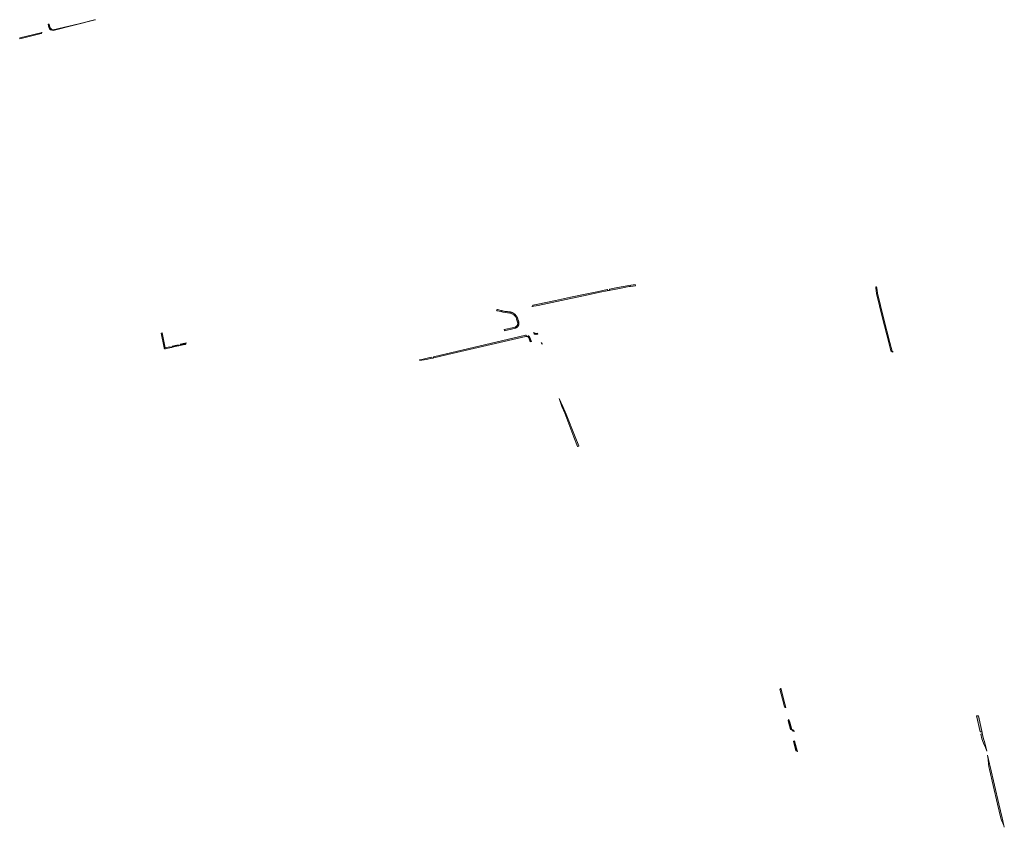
# Model space of a CAD drawing. Extents: x 98391 to 109703, y 464044 to 471306.
# Tile 2 of 31: x 103216 to 104050, y 464044 to 464728. Entities that reach past the tile are written whole.
import ezdxf

# ---------------------------------------------------------------- set-up
doc = ezdxf.new("R2010")
doc.units = 0
doc.layers.add('002 JA', color=3, linetype='Continuous', lineweight=20, true_color=0x00ff00)

msp = doc.modelspace()

# ---------------------------------------------------------------- hatches: boundary and pattern name
at = {"layer": '002 JA', "true_color": 0x00ff00}
for points in [[(103279.68, 464727.4), (103279.8, 464727.51), (103280.09, 464727.64), (103280.09, 464727.64), (103279.18, 464727.4), (103279.18, 464727.4), (103267.13, 464724.35), (103257.48, 464722.15), (103244.05, 464719.09), (103244.04, 464719.09), (103243.49, 464718.95), (103243.86, 464718.69), (103244.13, 464718.42), (103244.13, 464718.41), (103279.68, 464727.4)], [(103242.7, 464718.76), (103243.49, 464718.95), (103242.93, 464719.34), (103242.01, 464720.45), (103241.39, 464721.46), (103240.83, 464723.98), (103239.85, 464723.78), (103240.45, 464721.08), (103241.19, 464719.86), (103242.03, 464719.05), (103242.7, 464718.76)], [(103216.05, 464711.31), (103216.05, 464711.31), (103234.13, 464715.88), (103234.19, 464716.22), (103234.36, 464716.53), (103234.64, 464716.75), (103234.76, 464716.82), (103215.83, 464712.29), (103216.05, 464711.31)], [(103733.41, 464501.83), (103737.36, 464502.36), (103737.14, 464503.22), (103737.13, 464503.34), (103731.85, 464502.63), (103722.31, 464500.82), (103715.57, 464499.46), (103715.57, 464499.3), (103715.53, 464498.95), (103715.36, 464498.64), (103715.1, 464498.41), (103714.77, 464498.28), (103714.77, 464498.28), (103722.5, 464499.84), (103732.01, 464501.64), (103732.73, 464501.74), (103733.34, 464501.86), (103733.41, 464501.83)], [(103955.53, 464446.28), (103955.56, 464446.27), (103955.59, 464446.26), (103955.63, 464446.24), (103955.49, 464446.35), (103955.36, 464446.47), (103955.24, 464446.6), (103955.14, 464446.74), (103955.05, 464446.89), (103954.97, 464447.05), (103953.02, 464454.43), (103947.63, 464475.2), (103942.5, 464495.94), (103942.33, 464498.75), (103942.06, 464499.79), (103941.95, 464500.35), (103941.86, 464500.92), (103941.77, 464501.49), (103941.69, 464501.43), (103941.36, 464501.32), (103941.21, 464501.3), (103941.2, 464500.69), (103941.51, 464495.78), (103946.66, 464474.95), (103952.06, 464454.18), (103953.92, 464447.11), (103954.13, 464447.01), (103954.58, 464446.73), (103955.04, 464446.49), (103955.53, 464446.28)], [(103714.77, 464498.28), (103714.43, 464498.27), (103714.1, 464498.38), (103713.83, 464498.59), (103713.65, 464498.88), (103713.61, 464499.06), (103706.06, 464497.55), (103694.71, 464495.16), (103682.37, 464492.6), (103669.8, 464489.92), (103654.87, 464486.71), (103650.43, 464485.84), (103650.46, 464485.61), (103650.38, 464485.26), (103650.18, 464484.96), (103649.89, 464484.75), (103649.78, 464484.69), (103655.06, 464485.73), (103655.08, 464485.73), (103682.57, 464491.63), (103694.91, 464494.19), (103694.91, 464494.19), (103706.27, 464496.57), (103714.77, 464498.28), (103714.77, 464498.28)], [(103626.49, 464464.25), (103634.65, 464466.15), (103635.52, 464466.36), (103635.6, 464466.38), (103635.67, 464466.4), (103635.74, 464466.42), (103635.81, 464466.44), (103635.88, 464466.47), (103635.95, 464466.49), (103636.02, 464466.52), (103636.09, 464466.55), (103636.16, 464466.57), (103636.23, 464466.6), (103636.3, 464466.63), (103636.37, 464466.67), (103636.43, 464466.7), (103636.5, 464466.73), (103636.57, 464466.77), (103636.63, 464466.81), (103636.69, 464466.84), (103636.76, 464466.88), (103636.82, 464466.92), (103636.88, 464466.96), (103636.95, 464467), (103637.01, 464467.05), (103637.07, 464467.09), (103637.13, 464467.14), (103637.19, 464467.18), (103637.24, 464467.23), (103637.3, 464467.28), (103637.36, 464467.33), (103637.41, 464467.38), (103637.47, 464467.43), (103637.52, 464467.48), (103637.57, 464467.54), (103637.62, 464467.59), (103637.67, 464467.64), (103637.72, 464467.7), (103637.77, 464467.76), (103637.82, 464467.81), (103637.87, 464467.87), (103637.91, 464467.93), (103637.96, 464467.99), (103638, 464468.05), (103638.04, 464468.11), (103638.09, 464468.18), (103638.13, 464468.24), (103638.16, 464468.3), (103638.2, 464468.37), (103638.24, 464468.43), (103638.28, 464468.5), (103638.31, 464468.56), (103638.34, 464468.63), (103638.38, 464468.7), (103638.41, 464468.76), (103638.44, 464468.83), (103638.47, 464468.9), (103638.49, 464468.97), (103638.52, 464469.04), (103638.55, 464469.11), (103638.57, 464469.18), (103638.59, 464469.25), (103638.61, 464469.32), (103638.63, 464469.4), (103638.65, 464469.47), (103638.67, 464469.54), (103638.69, 464469.61), (103638.7, 464469.69), (103638.72, 464469.76), (103638.73, 464469.83), (103638.74, 464469.91), (103638.75, 464469.98), (103638.76, 464470.06), (103638.77, 464470.13), (103638.77, 464470.2), (103638.78, 464470.28), (103638.78, 464470.35), (103638.78, 464470.43), (103638.79, 464470.5), (103638.78, 464470.58), (103638.78, 464470.65), (103638.78, 464470.73), (103638.78, 464470.8), (103638.77, 464470.88), (103638.76, 464470.95), (103638.76, 464471.03), (103638.75, 464471.1), (103638.74, 464471.17), (103638.72, 464471.25), (103638.71, 464471.32), (103638.7, 464471.39), (103638.68, 464471.47), (103638.66, 464471.54), (103638.64, 464471.61), (103638.62, 464471.68), (103638.6, 464471.76), (103638.58, 464471.83), (103638.56, 464471.9), (103638.53, 464471.97), (103638.51, 464472.04), (103638.48, 464472.11), (103638.45, 464472.18), (103638.42, 464472.25), (103638.39, 464472.31), (103638.36, 464472.38), (103638.33, 464472.45), (103638.29, 464472.52), (103637.94, 464473.52), (103637.91, 464473.66), (103637.88, 464473.8), (103637.85, 464473.95), (103637.81, 464474.09), (103637.77, 464474.23), (103637.73, 464474.37), (103637.68, 464474.51), (103637.64, 464474.65), (103637.59, 464474.79), (103637.54, 464474.93), (103637.48, 464475.06), (103637.43, 464475.2), (103637.37, 464475.33), (103637.31, 464475.47), (103637.25, 464475.6), (103637.18, 464475.73), (103637.11, 464475.86), (103637.04, 464475.99), (103636.97, 464476.12), (103636.9, 464476.24), (103636.82, 464476.37), (103636.74, 464476.49), (103636.66, 464476.61), (103636.58, 464476.74), (103636.49, 464476.85), (103636.41, 464476.97), (103636.32, 464477.09), (103636.23, 464477.2), (103636.13, 464477.32), (103636.04, 464477.43), (103635.94, 464477.54), (103635.84, 464477.65), (103635.74, 464477.75), (103635.64, 464477.86), (103635.53, 464477.96), (103635.43, 464478.06), (103635.32, 464478.16), (103635.21, 464478.26), (103635.1, 464478.35), (103634.98, 464478.45), (103634.87, 464478.54), (103634.75, 464478.63), (103634.63, 464478.72), (103634.52, 464478.8), (103634.39, 464478.88), (103634.27, 464478.97), (103634.15, 464479.04), (103634.02, 464479.12), (103633.9, 464479.2), (103633.77, 464479.27), (103633.64, 464479.34), (103633.51, 464479.41), (103633.38, 464479.47), (103633.25, 464479.54), (103633.11, 464479.6), (103632.98, 464479.65), (103632.84, 464479.71), (103632.71, 464479.76), (103632.57, 464479.82), (103632.43, 464479.87), (103632.29, 464479.91), (103632.15, 464479.96), (103632.01, 464480), (103631.87, 464480.04), (103631.73, 464480.07), (103631.59, 464480.11), (103631.44, 464480.14), (103631.3, 464480.17), (103631.15, 464480.2), (103631.01, 464480.22), (103630.86, 464480.24), (103630.72, 464480.26), (103630.57, 464480.28), (103630.43, 464480.29), (103629.04, 464480.42), (103628.49, 464480.47), (103627.93, 464480.53), (103627.38, 464480.6), (103626.83, 464480.68), (103626.28, 464480.77), (103625.74, 464480.87), (103625.19, 464480.98), (103624.65, 464481.1), (103624.11, 464481.23), (103623.57, 464481.37), (103620.63, 464482.13), (103620.63, 464482.1), (103619.72, 464481.76), (103619.78, 464481.6), (103620.04, 464481.32), (103620.38, 464481.16), (103623.32, 464480.4), (103625.17, 464479.96), (103627.06, 464479.64), (103628.96, 464479.42), (103630.34, 464479.3), (103630.34, 464479.3), (103630.97, 464479.21), (103631.59, 464479.08), (103632.2, 464478.89), (103632.79, 464478.64), (103633.36, 464478.35), (103633.9, 464478.01), (103634.41, 464477.63), (103634.88, 464477.2), (103635.32, 464476.73), (103635.71, 464476.23), (103636.06, 464475.7), (103636.36, 464475.14), (103636.61, 464474.55), (103636.81, 464473.95), (103636.96, 464473.33), (103637, 464473.18), (103637.35, 464472.18), (103637.41, 464472.05), (103637.53, 464471.79), (103637.63, 464471.53), (103637.7, 464471.25), (103637.75, 464470.98), (103637.78, 464470.69), (103637.78, 464470.41), (103637.76, 464470.13), (103637.72, 464469.85), (103637.65, 464469.57), (103637.55, 464469.31), (103637.44, 464469.05), (103637.3, 464468.8), (103637.14, 464468.56), (103636.96, 464468.34), (103636.76, 464468.14), (103636.55, 464467.95), (103636.32, 464467.79), (103636.08, 464467.64), (103635.82, 464467.52), (103635.56, 464467.41), (103635.29, 464467.33), (103634.42, 464467.12), (103626.2, 464465.21), (103626.49, 464464.25)], [(103336.63, 464462.34), (103335.65, 464462.11), (103338.21, 464449.7), (103338.33, 464449.41), (103338.53, 464449.16), (103338.79, 464448.99), (103339.1, 464448.91), (103339.42, 464448.93), (103344.14, 464450.01), (103344.14, 464450.01), (103343.83, 464449.99), (103343.52, 464450.07), (103343.26, 464450.23), (103343.06, 464450.48), (103342.94, 464450.76), (103339.19, 464449.91), (103336.63, 464462.34)], [(103644.52, 464459.45), (103644.71, 464459.49), (103644.9, 464459.51), (103645.09, 464459.51), (103645.28, 464459.49), (103645.47, 464459.46), (103645.65, 464459.41), (103645.65, 464459.41), (103645.65, 464459.41), (103645.65, 464459.41), (103645.4, 464459.53), (103645.19, 464459.71), (103645.04, 464459.94), (103644.78, 464460.5), (103644.74, 464460.5), (103644.68, 464460.49), (103644.63, 464460.49), (103644.57, 464460.48), (103644.52, 464460.47), (103644.46, 464460.46), (103644.41, 464460.45), (103644.35, 464460.44), (103644.3, 464460.43), (103566.28, 464442.25), (103566.3, 464441.94), (103566.23, 464441.63), (103566.06, 464441.37), (103565.82, 464441.16), (103565.53, 464441.05), (103567.84, 464441.58), (103570.41, 464442.22), (103578.47, 464444.06), (103644.52, 464459.45)], [(103649.36, 464455.1), (103649.36, 464455.11), (103647.93, 464458.56), (103647.9, 464458.61), (103647.88, 464458.67), (103647.86, 464458.72), (103647.83, 464458.77), (103647.81, 464458.81), (103647.78, 464458.86), (103647.76, 464458.91), (103647.73, 464458.96), (103647.7, 464459.01), (103647.67, 464459.05), (103647.64, 464459.1), (103647.61, 464459.15), (103647.58, 464459.19), (103647.55, 464459.24), (103647.51, 464459.28), (103647.48, 464459.32), (103647.44, 464459.37), (103647.41, 464459.41), (103647.37, 464459.45), (103647.33, 464459.49), (103647.3, 464459.53), (103647.26, 464459.57), (103647.22, 464459.61), (103647.18, 464459.65), (103647.14, 464459.69), (103647.1, 464459.72), (103647.06, 464459.76), (103647.01, 464459.8), (103646.97, 464459.83), (103646.93, 464459.86), (103646.88, 464459.9), (103646.84, 464459.93), (103646.83, 464459.93), (103646.7, 464459.71), (103646.4, 464459.48), (103646.03, 464459.37), (103645.65, 464459.41), (103645.65, 464459.41), (103645.65, 464459.41), (103645.65, 464459.41), (103645.83, 464459.35), (103646, 464459.27), (103646.16, 464459.18), (103646.32, 464459.07), (103646.46, 464458.95), (103646.6, 464458.81), (103646.72, 464458.67), (103646.83, 464458.52), (103646.92, 464458.35), (103647, 464458.18), (103647, 464458.18), (103648.38, 464454.86), (103649.36, 464455.1)], [(103654.36, 464462.24), (103653.37, 464462.04), (103651.14, 464462.66), (103651.6, 464461.5), (103651.67, 464461.48), (103651.78, 464461.45), (103652.1, 464461.36), (103653, 464461.11), (103653.34, 464461.01), (103654.7, 464461.28), (103654.36, 464462.24)], [(103344.89, 464451.21), (103344.89, 464451.21), (103344.9, 464450.82), (103344.76, 464450.45), (103344.5, 464450.17), (103344.14, 464450.01), (103344.14, 464450.01), (103351.15, 464451.61), (103351.15, 464451.61), (103350.76, 464451.6), (103350.39, 464451.74), (103350.11, 464452.01), (103349.95, 464452.36), (103349.95, 464452.36), (103344.89, 464451.21)], [(103355.74, 464453.69), (103351.9, 464452.81), (103351.92, 464452.5), (103351.84, 464452.19), (103351.68, 464451.93), (103351.44, 464451.73), (103351.15, 464451.61), (103351.15, 464451.61), (103355.96, 464452.71), (103356.25, 464452.83), (103356.49, 464453.03), (103356.66, 464453.29), (103356.73, 464453.6), (103356.71, 464453.91), (103355.74, 464453.69)], [(103658.02, 464452.98), (103658.54, 464453.08), (103658.17, 464454.06), (103657.7, 464453.96), (103658.02, 464452.98)], [(103564.33, 464441.79), (103555.23, 464439.67), (103554.61, 464439.53), (103554.74, 464438.96), (103560.06, 464439.77), (103560.14, 464439.79), (103565.53, 464441.05), (103565.15, 464441.03), (103564.78, 464441.17), (103564.5, 464441.44), (103564.33, 464441.79), (103564.33, 464441.79)], [(103675.14, 464400.08), (103677.49, 464394.35), (103685.35, 464374.17), (103688.48, 464366.34), (103688.5, 464366.29), (103689.53, 464366.38), (103689.41, 464366.7), (103689.4, 464366.71), (103686.28, 464374.54), (103678.89, 464393.51), (103675.82, 464400.19), (103672.94, 464406.87), (103675.14, 464400.08)], [(103863.73, 464145.43), (103863.92, 464145.48), (103864.27, 464145.44), (103864.58, 464145.29), (103864.86, 464145.08), (103864, 464148.3), (103860.59, 464161.59), (103860.49, 464161.32), (103860.32, 464161), (103860.04, 464160.76), (103859.79, 464160.68), (103863.03, 464148.04), (103863.73, 464145.43)], [(103868.71, 464126.66), (103868.86, 464126.7), (103869.21, 464126.67), (103869.78, 464126.53), (103868.11, 464132.9), (103868.11, 464132.91), (103867.5, 464135.17), (103866.73, 464134.19), (103867.14, 464132.65), (103868.71, 464126.66)], [(104029.98, 464124.7), (104030.3, 464124.72), (104030.6, 464124.65), (104030.87, 464124.48), (104031.07, 464124.24), (104031.19, 464123.95), (104031.19, 464123.95), (104027.98, 464138.1), (104026.32, 464138.1), (104029.51, 464124.59), (104029.98, 464124.7)], [(103869.78, 464126.53), (103870.07, 464125.42), (103871.89, 464124.95), (103871.62, 464126.05), (103869.78, 464126.53)], [(104033.15, 464116.37), (104032.41, 464118.73), (104031.56, 464122.29), (104031.19, 464123.95), (104031.19, 464123.95), (104031.2, 464123.56), (104031.06, 464123.2), (104030.79, 464122.91), (104030.44, 464122.75), (104029.96, 464122.64), (104030.9, 464118.54), (104032.19, 464114.91), (104033.84, 464111.43), (104035.03, 464108.21), (104033.15, 464116.37)], [(103873.44, 464108.5), (103873.44, 464108.5), (103873.83, 464108.52), (103874.2, 464108.39), (103874.49, 464108.13), (103874.65, 464107.78), (103874.65, 464107.78), (103872.26, 464117.04), (103871.29, 464116.8), (103873.44, 464108.5)], [(104049.91, 464043.76), (104048.32, 464050.61), (104047.97, 464051.77), (104045.22, 464063.57), (104045.22, 464063.57), (104041.5, 464079.34), (104037.81, 464095.22), (104037.48, 464097.37), (104035.75, 464104.86), (104036.15, 464101.15), (104036.46, 464097.43), (104036.82, 464095.03), (104037.38, 464092.68), (104040.53, 464079.11), (104044.24, 464063.34), (104047, 464051.51), (104047.5, 464049.86), (104049.37, 464045.17), (104049.91, 464043.76)]]:
    msp.add_hatch(color=3, dxfattribs=at).paths.add_polyline_path(points)

# ---------------------------------------------------------------- linework, layer by layer
at = {"layer": '002 JA', "color": 54, "true_color": 0x00c000}
for points in [[(103279.68, 464727.4), (103279.8, 464727.51), (103280.09, 464727.64), (103280.09, 464727.64), (103279.18, 464727.4), (103279.18, 464727.4), (103267.13, 464724.35), (103257.48, 464722.15), (103244.05, 464719.09), (103244.04, 464719.09), (103243.49, 464718.95), (103243.86, 464718.69), (103244.13, 464718.42), (103244.13, 464718.41), (103279.68, 464727.4)], [(103242.7, 464718.76), (103243.49, 464718.95), (103242.93, 464719.34), (103242.01, 464720.45), (103241.39, 464721.46), (103240.83, 464723.98), (103239.85, 464723.78), (103240.45, 464721.08), (103241.19, 464719.86), (103242.03, 464719.05), (103242.7, 464718.76)], [(103216.05, 464711.31), (103216.05, 464711.31), (103234.13, 464715.88), (103234.19, 464716.22), (103234.36, 464716.53), (103234.64, 464716.75), (103234.76, 464716.82), (103215.83, 464712.29), (103216.05, 464711.31)], [(103733.41, 464501.83), (103737.36, 464502.36), (103737.14, 464503.22), (103737.13, 464503.34), (103731.85, 464502.63), (103722.31, 464500.82), (103715.57, 464499.46), (103715.57, 464499.3), (103715.53, 464498.95), (103715.36, 464498.64), (103715.1, 464498.41), (103714.77, 464498.28), (103714.77, 464498.28), (103722.5, 464499.84), (103732.01, 464501.64), (103732.73, 464501.74), (103733.34, 464501.86), (103733.41, 464501.83)], [(103955.53, 464446.28), (103955.56, 464446.27), (103955.59, 464446.26), (103955.63, 464446.24), (103955.49, 464446.35), (103955.36, 464446.47), (103955.24, 464446.6), (103955.14, 464446.74), (103955.05, 464446.89), (103954.97, 464447.05), (103953.02, 464454.43), (103947.63, 464475.2), (103942.5, 464495.94), (103942.33, 464498.75), (103942.06, 464499.79), (103941.95, 464500.35), (103941.86, 464500.92), (103941.77, 464501.49), (103941.69, 464501.43), (103941.36, 464501.32), (103941.21, 464501.3), (103941.2, 464500.69), (103941.51, 464495.78), (103946.66, 464474.95), (103952.06, 464454.18), (103953.92, 464447.11), (103954.13, 464447.01), (103954.58, 464446.73), (103955.04, 464446.49), (103955.53, 464446.28)], [(103714.77, 464498.28), (103714.43, 464498.27), (103714.1, 464498.38), (103713.83, 464498.59), (103713.65, 464498.88), (103713.61, 464499.06), (103706.06, 464497.55), (103694.71, 464495.16), (103682.37, 464492.6), (103669.8, 464489.92), (103654.87, 464486.71), (103650.43, 464485.84), (103650.46, 464485.61), (103650.38, 464485.26), (103650.18, 464484.96), (103649.89, 464484.75), (103649.78, 464484.69), (103655.06, 464485.73), (103655.08, 464485.73), (103682.57, 464491.63), (103694.91, 464494.19), (103694.91, 464494.19), (103706.27, 464496.57), (103714.77, 464498.28), (103714.77, 464498.28)], [(103626.49, 464464.25), (103634.65, 464466.15), (103635.52, 464466.36), (103635.6, 464466.38), (103635.67, 464466.4), (103635.74, 464466.42), (103635.81, 464466.44), (103635.88, 464466.47), (103635.95, 464466.49), (103636.02, 464466.52), (103636.09, 464466.55), (103636.16, 464466.57), (103636.23, 464466.6), (103636.3, 464466.63), (103636.37, 464466.67), (103636.43, 464466.7), (103636.5, 464466.73), (103636.57, 464466.77), (103636.63, 464466.81), (103636.69, 464466.84), (103636.76, 464466.88), (103636.82, 464466.92), (103636.88, 464466.96), (103636.95, 464467), (103637.01, 464467.05), (103637.07, 464467.09), (103637.13, 464467.14), (103637.19, 464467.18), (103637.24, 464467.23), (103637.3, 464467.28), (103637.36, 464467.33), (103637.41, 464467.38), (103637.47, 464467.43), (103637.52, 464467.48), (103637.57, 464467.54), (103637.62, 464467.59), (103637.67, 464467.64), (103637.72, 464467.7), (103637.77, 464467.76), (103637.82, 464467.81), (103637.87, 464467.87), (103637.91, 464467.93), (103637.96, 464467.99), (103638, 464468.05), (103638.04, 464468.11), (103638.09, 464468.18), (103638.13, 464468.24), (103638.16, 464468.3), (103638.2, 464468.37), (103638.24, 464468.43), (103638.28, 464468.5), (103638.31, 464468.56), (103638.34, 464468.63), (103638.38, 464468.7), (103638.41, 464468.76), (103638.44, 464468.83), (103638.47, 464468.9), (103638.49, 464468.97), (103638.52, 464469.04), (103638.55, 464469.11), (103638.57, 464469.18), (103638.59, 464469.25), (103638.61, 464469.32), (103638.63, 464469.4), (103638.65, 464469.47), (103638.67, 464469.54), (103638.69, 464469.61), (103638.7, 464469.69), (103638.72, 464469.76), (103638.73, 464469.83), (103638.74, 464469.91), (103638.75, 464469.98), (103638.76, 464470.06), (103638.77, 464470.13), (103638.77, 464470.2), (103638.78, 464470.28), (103638.78, 464470.35), (103638.78, 464470.43), (103638.79, 464470.5), (103638.78, 464470.58), (103638.78, 464470.65), (103638.78, 464470.73), (103638.78, 464470.8), (103638.77, 464470.88), (103638.76, 464470.95), (103638.76, 464471.03), (103638.75, 464471.1), (103638.74, 464471.17), (103638.72, 464471.25), (103638.71, 464471.32), (103638.7, 464471.39), (103638.68, 464471.47), (103638.66, 464471.54), (103638.64, 464471.61), (103638.62, 464471.68), (103638.6, 464471.76), (103638.58, 464471.83), (103638.56, 464471.9), (103638.53, 464471.97), (103638.51, 464472.04), (103638.48, 464472.11), (103638.45, 464472.18), (103638.42, 464472.25), (103638.39, 464472.31), (103638.36, 464472.38), (103638.33, 464472.45), (103638.29, 464472.52), (103637.94, 464473.52), (103637.91, 464473.66), (103637.88, 464473.8), (103637.85, 464473.95), (103637.81, 464474.09), (103637.77, 464474.23), (103637.73, 464474.37), (103637.68, 464474.51), (103637.64, 464474.65), (103637.59, 464474.79), (103637.54, 464474.93), (103637.48, 464475.06), (103637.43, 464475.2), (103637.37, 464475.33), (103637.31, 464475.47), (103637.25, 464475.6), (103637.18, 464475.73), (103637.11, 464475.86), (103637.04, 464475.99), (103636.97, 464476.12), (103636.9, 464476.24), (103636.82, 464476.37), (103636.74, 464476.49), (103636.66, 464476.61), (103636.58, 464476.74), (103636.49, 464476.85), (103636.41, 464476.97), (103636.32, 464477.09), (103636.23, 464477.2), (103636.13, 464477.32), (103636.04, 464477.43), (103635.94, 464477.54), (103635.84, 464477.65), (103635.74, 464477.75), (103635.64, 464477.86), (103635.53, 464477.96), (103635.43, 464478.06), (103635.32, 464478.16), (103635.21, 464478.26), (103635.1, 464478.35), (103634.98, 464478.45), (103634.87, 464478.54), (103634.75, 464478.63), (103634.63, 464478.72), (103634.52, 464478.8), (103634.39, 464478.88), (103634.27, 464478.97), (103634.15, 464479.04), (103634.02, 464479.12), (103633.9, 464479.2), (103633.77, 464479.27), (103633.64, 464479.34), (103633.51, 464479.41), (103633.38, 464479.47), (103633.25, 464479.54), (103633.11, 464479.6), (103632.98, 464479.65), (103632.84, 464479.71), (103632.71, 464479.76), (103632.57, 464479.82), (103632.43, 464479.87), (103632.29, 464479.91), (103632.15, 464479.96), (103632.01, 464480), (103631.87, 464480.04), (103631.73, 464480.07), (103631.59, 464480.11), (103631.44, 464480.14), (103631.3, 464480.17), (103631.15, 464480.2), (103631.01, 464480.22), (103630.86, 464480.24), (103630.72, 464480.26), (103630.57, 464480.28), (103630.43, 464480.29), (103629.04, 464480.42), (103628.49, 464480.47), (103627.93, 464480.53), (103627.38, 464480.6), (103626.83, 464480.68), (103626.28, 464480.77), (103625.74, 464480.87), (103625.19, 464480.98), (103624.65, 464481.1), (103624.11, 464481.23), (103623.57, 464481.37), (103620.63, 464482.13), (103620.63, 464482.1), (103619.72, 464481.76), (103619.78, 464481.6), (103620.04, 464481.32), (103620.38, 464481.16), (103623.32, 464480.4), (103625.17, 464479.96), (103627.06, 464479.64), (103628.96, 464479.42), (103630.34, 464479.3), (103630.34, 464479.3), (103630.97, 464479.21), (103631.59, 464479.08), (103632.2, 464478.89), (103632.79, 464478.64), (103633.36, 464478.35), (103633.9, 464478.01), (103634.41, 464477.63), (103634.88, 464477.2), (103635.32, 464476.73), (103635.71, 464476.23), (103636.06, 464475.7), (103636.36, 464475.14), (103636.61, 464474.55), (103636.81, 464473.95), (103636.96, 464473.33), (103637, 464473.18), (103637.35, 464472.18), (103637.41, 464472.05), (103637.53, 464471.79), (103637.63, 464471.53), (103637.7, 464471.25), (103637.75, 464470.98), (103637.78, 464470.69), (103637.78, 464470.41), (103637.76, 464470.13), (103637.72, 464469.85), (103637.65, 464469.57), (103637.55, 464469.31), (103637.44, 464469.05), (103637.3, 464468.8), (103637.14, 464468.56), (103636.96, 464468.34), (103636.76, 464468.14), (103636.55, 464467.95), (103636.32, 464467.79), (103636.08, 464467.64), (103635.82, 464467.52), (103635.56, 464467.41), (103635.29, 464467.33), (103634.42, 464467.12), (103626.2, 464465.21), (103626.49, 464464.25)], [(103336.63, 464462.34), (103335.65, 464462.11), (103338.21, 464449.7), (103338.33, 464449.41), (103338.53, 464449.16), (103338.79, 464448.99), (103339.1, 464448.91), (103339.42, 464448.93), (103344.14, 464450.01), (103344.14, 464450.01), (103343.83, 464449.99), (103343.52, 464450.07), (103343.26, 464450.23), (103343.06, 464450.48), (103342.94, 464450.76), (103339.19, 464449.91), (103336.63, 464462.34)], [(103644.52, 464459.45), (103644.71, 464459.49), (103644.9, 464459.51), (103645.09, 464459.51), (103645.28, 464459.49), (103645.47, 464459.46), (103645.65, 464459.41), (103645.65, 464459.41), (103645.65, 464459.41), (103645.65, 464459.41), (103645.4, 464459.53), (103645.19, 464459.71), (103645.04, 464459.94), (103644.78, 464460.5), (103644.74, 464460.5), (103644.68, 464460.49), (103644.63, 464460.49), (103644.57, 464460.48), (103644.52, 464460.47), (103644.46, 464460.46), (103644.41, 464460.45), (103644.35, 464460.44), (103644.3, 464460.43), (103566.28, 464442.25), (103566.3, 464441.94), (103566.23, 464441.63), (103566.06, 464441.37), (103565.82, 464441.16), (103565.53, 464441.05), (103567.84, 464441.58), (103570.41, 464442.22), (103578.47, 464444.06), (103644.52, 464459.45)], [(103649.36, 464455.1), (103649.36, 464455.11), (103647.93, 464458.56), (103647.9, 464458.61), (103647.88, 464458.67), (103647.86, 464458.72), (103647.83, 464458.77), (103647.81, 464458.81), (103647.78, 464458.86), (103647.76, 464458.91), (103647.73, 464458.96), (103647.7, 464459.01), (103647.67, 464459.05), (103647.64, 464459.1), (103647.61, 464459.15), (103647.58, 464459.19), (103647.55, 464459.24), (103647.51, 464459.28), (103647.48, 464459.32), (103647.44, 464459.37), (103647.41, 464459.41), (103647.37, 464459.45), (103647.33, 464459.49), (103647.3, 464459.53), (103647.26, 464459.57), (103647.22, 464459.61), (103647.18, 464459.65), (103647.14, 464459.69), (103647.1, 464459.72), (103647.06, 464459.76), (103647.01, 464459.8), (103646.97, 464459.83), (103646.93, 464459.86), (103646.88, 464459.9), (103646.84, 464459.93), (103646.83, 464459.93), (103646.7, 464459.71), (103646.4, 464459.48), (103646.03, 464459.37), (103645.65, 464459.41), (103645.65, 464459.41), (103645.65, 464459.41), (103645.65, 464459.41), (103645.83, 464459.35), (103646, 464459.27), (103646.16, 464459.18), (103646.32, 464459.07), (103646.46, 464458.95), (103646.6, 464458.81), (103646.72, 464458.67), (103646.83, 464458.52), (103646.92, 464458.35), (103647, 464458.18), (103647, 464458.18), (103648.38, 464454.86), (103649.36, 464455.1)], [(103654.36, 464462.24), (103653.37, 464462.04), (103651.14, 464462.66), (103651.6, 464461.5), (103651.67, 464461.48), (103651.78, 464461.45), (103652.1, 464461.36), (103653, 464461.11), (103653.34, 464461.01), (103654.7, 464461.28), (103654.36, 464462.24)], [(103344.89, 464451.21), (103344.89, 464451.21), (103344.9, 464450.82), (103344.76, 464450.45), (103344.5, 464450.17), (103344.14, 464450.01), (103344.14, 464450.01), (103351.15, 464451.61), (103351.15, 464451.61), (103350.76, 464451.6), (103350.39, 464451.74), (103350.11, 464452.01), (103349.95, 464452.36), (103349.95, 464452.36), (103344.89, 464451.21)], [(103355.74, 464453.69), (103351.9, 464452.81), (103351.92, 464452.5), (103351.84, 464452.19), (103351.68, 464451.93), (103351.44, 464451.73), (103351.15, 464451.61), (103351.15, 464451.61), (103355.96, 464452.71), (103356.25, 464452.83), (103356.49, 464453.03), (103356.66, 464453.29), (103356.73, 464453.6), (103356.71, 464453.91), (103355.74, 464453.69)], [(103658.02, 464452.98), (103658.54, 464453.08), (103658.17, 464454.06), (103657.7, 464453.96), (103658.02, 464452.98)], [(103564.33, 464441.79), (103555.23, 464439.67), (103554.61, 464439.53), (103554.74, 464438.96), (103560.06, 464439.77), (103560.14, 464439.79), (103565.53, 464441.05), (103565.15, 464441.03), (103564.78, 464441.17), (103564.5, 464441.44), (103564.33, 464441.79), (103564.33, 464441.79)], [(103675.14, 464400.08), (103677.49, 464394.35), (103685.35, 464374.17), (103688.48, 464366.34), (103688.5, 464366.29), (103689.53, 464366.38), (103689.41, 464366.7), (103689.4, 464366.71), (103686.28, 464374.54), (103678.89, 464393.51), (103675.82, 464400.19), (103672.94, 464406.87), (103675.14, 464400.08)], [(103863.73, 464145.43), (103863.92, 464145.48), (103864.27, 464145.44), (103864.58, 464145.29), (103864.86, 464145.08), (103864, 464148.3), (103860.59, 464161.59), (103860.49, 464161.32), (103860.32, 464161), (103860.04, 464160.76), (103859.79, 464160.68), (103863.03, 464148.04), (103863.73, 464145.43)], [(103868.71, 464126.66), (103868.86, 464126.7), (103869.21, 464126.67), (103869.78, 464126.53), (103868.11, 464132.9), (103868.11, 464132.91), (103867.5, 464135.17), (103866.73, 464134.19), (103867.14, 464132.65), (103868.71, 464126.66)], [(104029.98, 464124.7), (104030.3, 464124.72), (104030.6, 464124.65), (104030.87, 464124.48), (104031.07, 464124.24), (104031.19, 464123.95), (104031.19, 464123.95), (104027.98, 464138.1), (104026.32, 464138.1), (104029.51, 464124.59), (104029.98, 464124.7)], [(103869.78, 464126.53), (103870.07, 464125.42), (103871.89, 464124.95), (103871.62, 464126.05), (103869.78, 464126.53)], [(104033.15, 464116.37), (104032.41, 464118.73), (104031.56, 464122.29), (104031.19, 464123.95), (104031.19, 464123.95), (104031.2, 464123.56), (104031.06, 464123.2), (104030.79, 464122.91), (104030.44, 464122.75), (104029.96, 464122.64), (104030.9, 464118.54), (104032.19, 464114.91), (104033.84, 464111.43), (104035.03, 464108.21), (104033.15, 464116.37)], [(103873.44, 464108.5), (103873.44, 464108.5), (103873.83, 464108.52), (103874.2, 464108.39), (103874.49, 464108.13), (103874.65, 464107.78), (103874.65, 464107.78), (103872.26, 464117.04), (103871.29, 464116.8), (103873.44, 464108.5)], [(104049.91, 464043.76), (104048.32, 464050.61), (104047.97, 464051.77), (104045.22, 464063.57), (104045.22, 464063.57), (104041.5, 464079.34), (104037.81, 464095.22), (104037.48, 464097.37), (104035.75, 464104.86), (104036.15, 464101.15), (104036.46, 464097.43), (104036.82, 464095.03), (104037.38, 464092.68), (104040.53, 464079.11), (104044.24, 464063.34), (104047, 464051.51), (104047.5, 464049.86), (104049.37, 464045.17), (104049.91, 464043.76)]]:
    msp.add_lwpolyline(points, close=True, dxfattribs=at)

doc.saveas('drawing.dxf')
